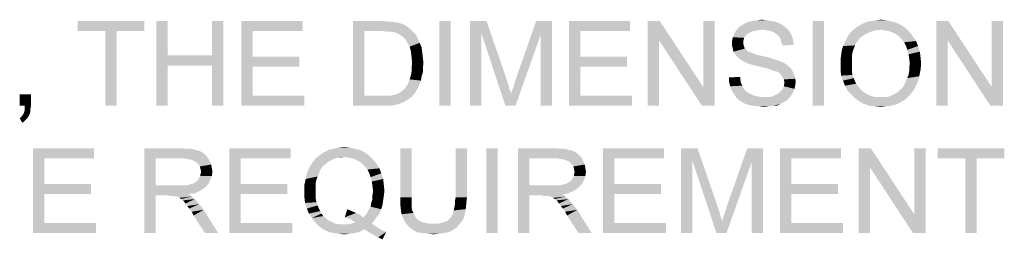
# Model space of a CAD drawing. Extents: x 0 to 500, y 0 to 353.
# Tile 16 of 18: x 446 to 474, y 284 to 290. Entities that reach past the tile are written whole.
import ezdxf

# ---------------------------------------------------------------- set-up
doc = ezdxf.new("R2010")
doc.units = 0
doc.header["$LTSCALE"] = 0.5
doc.layers.get('0').update_dxf_attribs({"linetype": 'CONTINUOUS'})

msp = doc.modelspace()

# ---------------------------------------------------------------- linework, layer by layer
at = {"color": 7, "linetype": 'Continuous'}
for points in [[(449.565, 290.128), (447.68, 289.843), (447.68, 290.128)], [(448.462, 289.843), (447.68, 289.843), (449.565, 290.128)], [(448.782, 289.843), (448.462, 289.843), (449.565, 290.128)], [(448.782, 289.843), (449.565, 290.128), (449.565, 289.843)], [(450.222, 290.128), (450.222, 289.15), (449.902, 287.728)], [(450.222, 290.128), (449.902, 287.728), (449.902, 290.128)], [(451.787, 290.128), (451.467, 289.15), (451.467, 290.128)], [(451.467, 288.865), (451.467, 289.15), (451.787, 290.128)], [(451.467, 287.728), (451.467, 288.865), (451.787, 290.128)], [(451.467, 287.728), (451.787, 290.128), (451.787, 287.728)], [(452.302, 290.128), (454.027, 290.128), (452.622, 289.843)], [(452.622, 289.843), (452.302, 287.728), (452.302, 290.128)], [(452.622, 289.843), (454.027, 290.128), (454.027, 289.843)], [(455.449, 290.128), (456.267, 290.128), (455.769, 289.843)], [(455.769, 289.843), (455.449, 287.728), (455.449, 290.128)], [(456.267, 290.128), (456.409, 290.11), (455.769, 289.843)], [(456.516, 290.11), (456.622, 290.092), (455.769, 289.843)], [(456.409, 290.11), (456.516, 290.11), (455.769, 289.843)], [(458.205, 290.128), (457.885, 287.728), (457.885, 290.128)], [(457.885, 287.728), (458.205, 290.128), (458.205, 287.728)], [(458.756, 290.128), (459.218, 290.128), (459.076, 289.772)], [(459.076, 289.772), (458.756, 287.728), (458.756, 290.128)], [(459.076, 289.772), (459.218, 290.128), (459.805, 288.421)], [(460.747, 289.737), (460.036, 288.457), (460.622, 290.128)], [(460.622, 290.128), (461.067, 290.128), (460.747, 289.737)], [(460.747, 287.728), (460.747, 289.737), (461.067, 290.128)], [(460.747, 287.728), (461.067, 290.128), (461.067, 287.728)], [(461.547, 290.128), (463.271, 290.128), (461.867, 289.843)], [(461.867, 289.843), (461.547, 287.728), (461.547, 290.128)], [(461.867, 289.843), (463.271, 290.128), (463.271, 289.843)], [(464.107, 290.128), (464.089, 289.577), (463.769, 287.728)], [(464.107, 290.128), (463.769, 287.728), (463.769, 290.128)], [(464.089, 289.577), (464.107, 290.128), (465.333, 288.261)], [(465.298, 287.728), (465.333, 288.261), (465.653, 290.128)], [(465.298, 287.728), (465.653, 290.128), (465.653, 287.728)], [(465.653, 290.128), (465.333, 288.261), (465.333, 290.128)], [(467.342, 290.11), (466.542, 290.074), (466.649, 290.11)], [(466.542, 290.074), (467.342, 290.11), (467.449, 290.074)], [(467.236, 290.128), (466.649, 290.11), (466.756, 290.128)], [(466.649, 290.11), (467.236, 290.128), (467.342, 290.11)], [(467.111, 290.145), (466.756, 290.128), (466.862, 290.145)], [(466.756, 290.128), (467.111, 290.145), (467.236, 290.128)], [(466.862, 290.145), (466.987, 290.163), (467.111, 290.145)], [(468.747, 290.128), (468.427, 287.728), (468.427, 290.128)], [(468.427, 287.728), (468.747, 290.128), (468.747, 287.728)], [(470.649, 290.11), (469.885, 290.074), (469.991, 290.11)], [(469.885, 290.074), (470.649, 290.11), (470.791, 290.074)], [(469.991, 290.11), (470.098, 290.128), (470.507, 290.145)], [(469.991, 290.11), (470.507, 290.145), (470.649, 290.11)], [(470.507, 290.145), (470.098, 290.128), (470.222, 290.145)], [(470.222, 290.145), (470.347, 290.163), (470.507, 290.145)], [(472.249, 290.128), (472.231, 289.577), (471.911, 287.728)], [(472.249, 290.128), (471.911, 287.728), (471.911, 290.128)], [(472.231, 289.577), (472.249, 290.128), (473.476, 288.261)], [(473.44, 287.728), (473.476, 288.261), (473.796, 290.128)], [(473.44, 287.728), (473.796, 290.128), (473.796, 287.728)], [(473.796, 290.128), (473.476, 288.261), (473.476, 290.128)], [(448.782, 289.843), (448.462, 287.728), (448.462, 289.843)], [(448.462, 287.728), (448.782, 289.843), (448.782, 287.728)], [(452.622, 289.843), (452.622, 289.114), (452.302, 287.728)], [(455.769, 289.843), (455.769, 288.012), (455.449, 287.728)], [(456.693, 290.092), (456.8, 290.057), (455.769, 289.843)], [(456.622, 290.092), (456.693, 290.092), (455.769, 289.843)], [(456.8, 290.057), (456.889, 290.021), (455.769, 289.843)], [(456.889, 290.021), (456.978, 289.968), (455.769, 289.843)], [(456.978, 289.968), (457.049, 289.914), (455.769, 289.843)], [(456.267, 289.843), (455.769, 289.843), (457.049, 289.914)], [(456.409, 289.825), (456.267, 289.843), (457.049, 289.914)], [(456.516, 289.825), (456.409, 289.825), (457.049, 289.914)], [(456.516, 289.825), (457.049, 289.914), (457.138, 289.825)], [(457.138, 289.825), (456.605, 289.808), (456.516, 289.825)], [(456.676, 289.79), (456.605, 289.808), (457.138, 289.825)], [(456.765, 289.737), (456.676, 289.79), (457.138, 289.825)], [(456.765, 289.737), (457.138, 289.825), (457.227, 289.737)], [(461.867, 289.843), (461.867, 289.114), (461.547, 287.728)], [(466.667, 289.808), (466.205, 289.754), (466.24, 289.825)], [(467.005, 289.879), (466.24, 289.825), (466.311, 289.914)], [(467.005, 289.879), (466.862, 289.861), (466.24, 289.825)], [(466.862, 289.861), (466.756, 289.843), (466.24, 289.825)], [(466.24, 289.825), (466.756, 289.843), (466.667, 289.808)], [(467.627, 289.968), (466.311, 289.914), (466.365, 289.968)], [(466.311, 289.914), (467.627, 289.968), (467.716, 289.897)], [(466.311, 289.914), (467.716, 289.897), (467.005, 289.879)], [(467.556, 290.021), (466.365, 289.968), (466.453, 290.021)], [(466.365, 289.968), (467.556, 290.021), (467.627, 289.968)], [(467.449, 290.074), (466.453, 290.021), (466.542, 290.074)], [(466.453, 290.021), (467.449, 290.074), (467.556, 290.021)], [(467.129, 289.861), (467.005, 289.879), (467.716, 289.897)], [(467.236, 289.843), (467.129, 289.861), (467.716, 289.897)], [(467.236, 289.843), (467.716, 289.897), (467.769, 289.825)], [(467.769, 289.825), (467.325, 289.808), (467.236, 289.843)], [(467.396, 289.754), (467.325, 289.808), (467.769, 289.825)], [(467.396, 289.754), (467.769, 289.825), (467.822, 289.737)], [(470.027, 289.808), (469.44, 289.737), (469.511, 289.825)], [(470.347, 289.879), (469.511, 289.825), (469.6, 289.897)], [(470.347, 289.879), (470.187, 289.861), (469.511, 289.825)], [(469.511, 289.825), (470.187, 289.861), (470.027, 289.808)], [(471.058, 289.914), (469.6, 289.897), (469.689, 289.968)], [(470.347, 289.879), (469.6, 289.897), (471.058, 289.914)], [(470.933, 290.003), (469.689, 289.968), (469.778, 290.021)], [(469.689, 289.968), (470.933, 290.003), (471.058, 289.914)], [(470.791, 290.074), (469.778, 290.021), (469.885, 290.074)], [(469.778, 290.021), (470.791, 290.074), (470.933, 290.003)], [(470.453, 289.861), (470.347, 289.879), (471.058, 289.914)], [(470.56, 289.843), (470.453, 289.861), (471.058, 289.914)], [(470.667, 289.808), (470.56, 289.843), (471.058, 289.914)], [(470.667, 289.808), (471.058, 289.914), (471.165, 289.808)], [(457.227, 289.737), (456.853, 289.683), (456.765, 289.737)], [(456.853, 289.683), (457.227, 289.737), (457.28, 289.63)], [(457.28, 289.63), (456.925, 289.612), (456.853, 289.683)], [(456.978, 289.523), (456.925, 289.612), (457.28, 289.63)], [(456.978, 289.523), (457.28, 289.63), (457.333, 289.505)], [(458.756, 287.728), (459.076, 289.772), (459.076, 287.728)], [(459.805, 288.421), (459.751, 287.728), (459.076, 289.772)], [(459.751, 287.728), (459.911, 288.065), (460.747, 289.737)], [(459.751, 287.728), (460.747, 289.737), (460.036, 287.728)], [(459.911, 288.065), (459.929, 288.137), (460.747, 289.737)], [(459.929, 288.137), (459.965, 288.225), (460.747, 289.737)], [(459.965, 288.225), (460, 288.332), (460.747, 289.737)], [(460, 288.332), (460.036, 288.457), (460.747, 289.737)], [(463.769, 287.728), (464.089, 289.577), (464.089, 287.728)], [(465.333, 288.261), (465.298, 287.728), (464.089, 289.577)], [(466.489, 289.648), (466.151, 289.577), (466.169, 289.665)], [(466.151, 289.577), (466.489, 289.648), (466.471, 289.577)], [(466.471, 289.577), (466.471, 289.505), (466.151, 289.488)], [(466.471, 289.577), (466.151, 289.488), (466.151, 289.577)], [(466.542, 289.719), (466.169, 289.665), (466.205, 289.754)], [(466.169, 289.665), (466.542, 289.719), (466.489, 289.648)], [(466.667, 289.808), (466.596, 289.772), (466.205, 289.754)], [(466.205, 289.754), (466.596, 289.772), (466.542, 289.719)], [(467.822, 289.737), (467.467, 289.701), (467.396, 289.754)], [(467.467, 289.701), (467.822, 289.737), (467.858, 289.648)], [(467.858, 289.648), (467.52, 289.612), (467.467, 289.701)], [(467.52, 289.612), (467.858, 289.648), (467.876, 289.541)], [(467.876, 289.541), (467.538, 289.523), (467.52, 289.612)], [(467.538, 289.523), (467.876, 289.541), (467.893, 289.452)], [(469.707, 289.577), (469.333, 289.523), (469.387, 289.63)], [(469.333, 289.523), (469.707, 289.577), (469.653, 289.505)], [(469.885, 289.737), (469.76, 289.648), (469.387, 289.63)], [(469.885, 289.737), (469.387, 289.63), (469.44, 289.737)], [(469.387, 289.63), (469.76, 289.648), (469.707, 289.577)], [(469.44, 289.737), (470.027, 289.808), (469.885, 289.737)], [(471.165, 289.808), (470.773, 289.754), (470.667, 289.808)], [(470.862, 289.683), (470.773, 289.754), (471.165, 289.808)], [(470.862, 289.683), (471.165, 289.808), (471.253, 289.683)], [(471.253, 289.683), (470.933, 289.612), (470.862, 289.683)], [(470.933, 289.612), (471.253, 289.683), (471.342, 289.559)], [(471.342, 289.559), (471.005, 289.523), (470.933, 289.612)], [(471.058, 289.417), (471.005, 289.523), (471.342, 289.559)], [(471.058, 289.417), (471.342, 289.559), (471.396, 289.417)], [(471.911, 287.728), (472.231, 289.577), (472.231, 287.728)], [(473.476, 288.261), (473.44, 287.728), (472.231, 289.577)], [(457.333, 289.505), (457.049, 289.399), (456.978, 289.523)], [(457.049, 289.399), (457.333, 289.505), (457.387, 289.381)], [(457.387, 289.381), (457.085, 289.274), (457.049, 289.399)], [(457.085, 289.274), (457.387, 289.381), (457.405, 289.239)], [(457.405, 289.239), (457.102, 289.114), (457.085, 289.274)], [(466.151, 289.488), (466.471, 289.505), (466.471, 289.452)], [(466.471, 289.452), (466.151, 289.417), (466.151, 289.488)], [(466.151, 289.417), (466.471, 289.452), (466.489, 289.399)], [(466.489, 289.399), (466.169, 289.345), (466.151, 289.417)], [(466.169, 289.345), (466.489, 289.399), (466.507, 289.345)], [(466.507, 289.345), (466.187, 289.257), (466.169, 289.345)], [(466.507, 289.345), (466.56, 289.31), (466.187, 289.257)], [(466.56, 289.31), (466.578, 289.274), (466.187, 289.257)], [(466.187, 289.257), (466.578, 289.274), (466.613, 289.257)], [(467.893, 289.452), (467.573, 289.434), (467.538, 289.523)], [(469.547, 289.239), (469.227, 289.168), (469.245, 289.292)], [(469.582, 289.345), (469.245, 289.292), (469.28, 289.417)], [(469.245, 289.292), (469.582, 289.345), (469.547, 289.239)], [(469.653, 289.505), (469.28, 289.417), (469.333, 289.523)], [(469.653, 289.505), (469.618, 289.434), (469.28, 289.417)], [(469.28, 289.417), (469.618, 289.434), (469.582, 289.345)], [(471.396, 289.417), (471.093, 289.31), (471.058, 289.417)], [(471.093, 289.31), (471.396, 289.417), (471.449, 289.257)], [(471.449, 289.257), (471.129, 289.185), (471.093, 289.31)], [(450.222, 289.15), (450.222, 288.865), (449.902, 287.728)], [(450.222, 289.15), (451.467, 289.15), (450.222, 288.865)], [(451.467, 288.865), (450.222, 288.865), (451.467, 289.15)], [(452.622, 289.114), (452.622, 288.83), (452.302, 287.728)], [(452.622, 288.83), (453.938, 289.114), (453.938, 288.83)], [(452.622, 289.114), (453.938, 289.114), (452.622, 288.83)], [(457.102, 289.114), (457.405, 289.239), (457.422, 289.097)], [(457.422, 289.097), (457.12, 288.937), (457.102, 289.114)], [(457.12, 288.937), (457.422, 289.097), (457.44, 288.937)], [(461.867, 289.114), (461.867, 288.83), (461.547, 287.728)], [(461.867, 288.83), (463.182, 289.114), (463.182, 288.83)], [(461.867, 289.114), (463.182, 289.114), (461.867, 288.83)], [(466.613, 289.257), (466.222, 289.203), (466.187, 289.257)], [(466.613, 289.257), (466.667, 289.239), (466.222, 289.203)], [(466.667, 289.239), (466.72, 289.221), (466.222, 289.203)], [(466.222, 289.203), (466.72, 289.221), (466.773, 289.203)], [(466.773, 289.203), (466.276, 289.132), (466.222, 289.203)], [(466.773, 289.203), (466.845, 289.168), (466.276, 289.132)], [(466.845, 289.168), (466.933, 289.15), (466.276, 289.132)], [(466.276, 289.132), (466.933, 289.15), (467.022, 289.132)], [(467.022, 289.132), (466.329, 289.079), (466.276, 289.132)], [(467.022, 289.132), (467.182, 289.097), (466.329, 289.079)], [(466.329, 289.079), (467.182, 289.097), (467.342, 289.043)], [(467.342, 289.043), (466.4, 289.025), (466.329, 289.079)], [(466.4, 289.025), (467.342, 289.043), (467.449, 289.008)], [(467.449, 289.008), (466.489, 288.972), (466.4, 289.025)], [(466.489, 288.972), (467.449, 289.008), (467.538, 288.972)], [(469.529, 289.132), (469.209, 289.025), (469.227, 289.168)], [(469.209, 289.025), (469.529, 289.132), (469.529, 289.008)], [(469.529, 289.008), (469.209, 288.883), (469.209, 289.025)], [(469.209, 288.883), (469.529, 289.008), (469.529, 288.883)], [(469.227, 289.168), (469.547, 289.239), (469.529, 289.132)], [(471.129, 289.185), (471.449, 289.257), (471.467, 289.097)], [(471.467, 289.097), (471.147, 289.061), (471.129, 289.185)], [(471.165, 288.919), (471.147, 289.061), (471.467, 289.097)], [(471.165, 288.919), (471.467, 289.097), (471.485, 288.919)], [(449.902, 287.728), (450.222, 288.865), (450.222, 287.728)], [(452.622, 288.83), (452.622, 288.012), (452.302, 287.728)], [(457.44, 288.937), (457.102, 288.812), (457.12, 288.937)], [(457.102, 288.812), (457.44, 288.937), (457.422, 288.794)], [(457.422, 288.794), (457.102, 288.688), (457.102, 288.812)], [(457.102, 288.688), (457.422, 288.794), (457.422, 288.67)], [(461.867, 288.83), (461.867, 288.012), (461.547, 287.728)], [(467.538, 288.972), (466.56, 288.937), (466.489, 288.972)], [(466.56, 288.937), (467.538, 288.972), (467.627, 288.937)], [(467.627, 288.937), (466.667, 288.901), (466.56, 288.937)], [(466.791, 288.865), (466.667, 288.901), (467.627, 288.937)], [(466.791, 288.865), (467.627, 288.937), (467.716, 288.865)], [(467.716, 288.865), (466.951, 288.83), (466.791, 288.865)], [(466.951, 288.83), (467.716, 288.865), (467.787, 288.812)], [(467.787, 288.812), (467.093, 288.794), (466.951, 288.83)], [(467.218, 288.759), (467.093, 288.794), (467.787, 288.812)], [(467.218, 288.759), (467.787, 288.812), (467.84, 288.741)], [(467.84, 288.741), (467.307, 288.723), (467.218, 288.759)], [(467.36, 288.705), (467.307, 288.723), (467.84, 288.741)], [(467.431, 288.688), (467.36, 288.705), (467.84, 288.741)], [(467.485, 288.652), (467.431, 288.688), (467.84, 288.741)], [(467.485, 288.652), (467.84, 288.741), (467.876, 288.652)], [(469.529, 288.883), (469.529, 288.777), (469.209, 288.741)], [(469.529, 288.883), (469.209, 288.741), (469.209, 288.883)], [(469.209, 288.741), (469.529, 288.777), (469.529, 288.688)], [(469.529, 288.688), (469.227, 288.581), (469.209, 288.741)], [(471.129, 288.599), (471.147, 288.705), (471.467, 288.741)], [(471.129, 288.599), (471.467, 288.741), (471.431, 288.563)], [(471.485, 288.919), (471.147, 288.812), (471.165, 288.919)], [(471.147, 288.812), (471.485, 288.919), (471.467, 288.741)], [(471.467, 288.741), (471.147, 288.705), (471.147, 288.812)], [(457.369, 288.439), (457.013, 288.385), (457.049, 288.474)], [(457.013, 288.385), (457.369, 288.439), (457.333, 288.35)], [(457.387, 288.563), (457.049, 288.474), (457.085, 288.581)], [(457.049, 288.474), (457.387, 288.563), (457.369, 288.439)], [(457.422, 288.67), (457.085, 288.581), (457.102, 288.688)], [(457.085, 288.581), (457.422, 288.67), (457.387, 288.563)], [(466.062, 288.528), (466.382, 288.545), (466.382, 288.457)], [(466.382, 288.457), (466.062, 288.403), (466.062, 288.528)], [(466.062, 288.403), (466.382, 288.457), (466.4, 288.368)], [(467.876, 288.652), (467.52, 288.617), (467.485, 288.652)], [(467.52, 288.617), (467.876, 288.652), (467.911, 288.581)], [(467.911, 288.581), (467.556, 288.563), (467.52, 288.617)], [(467.556, 288.563), (467.911, 288.581), (467.929, 288.492)], [(467.929, 288.492), (467.609, 288.474), (467.556, 288.563)], [(467.609, 288.474), (467.929, 288.492), (467.947, 288.403)], [(467.947, 288.403), (467.627, 288.385), (467.609, 288.474)], [(469.529, 288.688), (469.547, 288.599), (469.227, 288.581)], [(469.227, 288.581), (469.547, 288.599), (469.582, 288.51)], [(469.582, 288.51), (469.28, 288.439), (469.227, 288.581)], [(469.28, 288.439), (469.582, 288.51), (469.618, 288.421)], [(469.618, 288.421), (469.333, 288.297), (469.28, 288.439)], [(471.396, 288.421), (471.022, 288.35), (471.058, 288.439)], [(471.058, 288.439), (471.093, 288.51), (471.431, 288.563)], [(471.058, 288.439), (471.431, 288.563), (471.396, 288.421)], [(471.431, 288.563), (471.093, 288.51), (471.129, 288.599)], [(456.782, 288.101), (456.818, 288.137), (457.245, 288.172)], [(456.782, 288.101), (457.245, 288.172), (457.209, 288.101)], [(457.245, 288.172), (456.818, 288.137), (456.871, 288.172)], [(456.871, 288.172), (456.925, 288.225), (457.298, 288.261)], [(456.871, 288.172), (457.298, 288.261), (457.245, 288.172)], [(457.298, 288.261), (456.925, 288.225), (456.978, 288.297)], [(457.333, 288.35), (456.978, 288.297), (457.013, 288.385)], [(456.978, 288.297), (457.333, 288.35), (457.298, 288.261)], [(459.805, 288.421), (459.84, 288.314), (459.751, 287.728)], [(459.84, 288.314), (459.858, 288.225), (459.751, 287.728)], [(459.858, 288.225), (459.893, 288.137), (459.751, 287.728)], [(466.4, 288.368), (466.098, 288.279), (466.062, 288.403)], [(466.4, 288.368), (466.436, 288.297), (466.098, 288.279)], [(466.098, 288.279), (466.436, 288.297), (466.471, 288.225)], [(466.471, 288.225), (466.133, 288.172), (466.098, 288.279)], [(466.133, 288.172), (466.471, 288.225), (466.507, 288.172)], [(466.507, 288.172), (466.187, 288.083), (466.133, 288.172)], [(466.507, 288.172), (466.56, 288.119), (466.187, 288.083)], [(467.52, 288.137), (467.556, 288.172), (467.911, 288.208)], [(467.52, 288.137), (467.911, 288.208), (467.876, 288.119)], [(467.911, 288.208), (467.556, 288.172), (467.609, 288.279)], [(467.929, 288.297), (467.609, 288.279), (467.627, 288.385)], [(467.609, 288.279), (467.929, 288.297), (467.911, 288.208)], [(467.627, 288.385), (467.947, 288.403), (467.929, 288.297)], [(469.618, 288.421), (469.653, 288.35), (469.333, 288.297)], [(469.333, 288.297), (469.653, 288.35), (469.707, 288.279)], [(469.707, 288.279), (469.405, 288.154), (469.333, 288.297)], [(469.707, 288.279), (469.76, 288.208), (469.405, 288.154)], [(469.405, 288.154), (469.76, 288.208), (469.813, 288.154)], [(469.813, 288.154), (469.511, 288.048), (469.405, 288.154)], [(469.813, 288.154), (469.885, 288.101), (469.511, 288.048)], [(471.253, 288.137), (470.809, 288.101), (470.862, 288.154)], [(470.862, 288.154), (470.933, 288.208), (471.325, 288.261)], [(470.862, 288.154), (471.325, 288.261), (471.253, 288.137)], [(471.325, 288.261), (470.933, 288.208), (470.987, 288.279)], [(470.987, 288.279), (471.022, 288.35), (471.396, 288.421)], [(470.987, 288.279), (471.396, 288.421), (471.325, 288.261)], [(446.365, 288.048), (446.045, 287.728), (446.045, 288.048)], [(446.187, 287.728), (446.045, 287.728), (446.365, 288.048)], [(446.187, 287.728), (446.365, 288.048), (446.365, 287.728)], [(452.622, 288.012), (454.08, 288.012), (452.302, 287.728)], [(452.302, 287.728), (454.08, 288.012), (454.08, 287.728)], [(456.498, 288.012), (457.102, 287.977), (455.449, 287.728)], [(456.391, 288.012), (456.498, 288.012), (455.449, 287.728)], [(456.285, 288.012), (456.391, 288.012), (455.449, 287.728)], [(455.769, 288.012), (456.285, 288.012), (455.449, 287.728)], [(457.102, 287.977), (456.978, 287.888), (455.449, 287.728)], [(456.978, 287.888), (456.853, 287.817), (455.449, 287.728)], [(456.498, 288.012), (456.587, 288.03), (457.209, 288.101)], [(456.498, 288.012), (457.209, 288.101), (457.102, 287.977)], [(456.587, 288.03), (456.658, 288.048), (457.209, 288.101)], [(456.658, 288.048), (456.711, 288.065), (457.209, 288.101)], [(457.209, 288.101), (456.711, 288.065), (456.782, 288.101)], [(459.893, 288.137), (459.911, 288.065), (459.751, 287.728)], [(461.867, 288.012), (463.325, 288.012), (461.547, 287.728)], [(461.547, 287.728), (463.325, 288.012), (463.325, 287.728)], [(466.187, 288.083), (466.56, 288.119), (466.631, 288.083)], [(466.631, 288.083), (466.258, 287.977), (466.187, 288.083)], [(466.631, 288.083), (466.702, 288.048), (466.258, 287.977)], [(466.702, 288.048), (466.773, 288.012), (466.258, 287.977)], [(466.773, 288.012), (466.862, 287.994), (466.258, 287.977)], [(466.258, 287.977), (466.862, 287.994), (466.951, 287.977)], [(466.951, 287.977), (466.329, 287.905), (466.258, 287.977)], [(467.218, 287.977), (467.769, 287.959), (466.329, 287.905)], [(467.129, 287.977), (467.218, 287.977), (466.329, 287.905)], [(467.058, 287.977), (467.129, 287.977), (466.329, 287.905)], [(466.951, 287.977), (467.058, 287.977), (466.329, 287.905)], [(466.329, 287.905), (467.769, 287.959), (467.698, 287.888)], [(467.698, 287.888), (466.418, 287.834), (466.329, 287.905)], [(466.418, 287.834), (467.698, 287.888), (467.609, 287.834)], [(467.218, 287.977), (467.289, 287.994), (467.822, 288.03)], [(467.218, 287.977), (467.822, 288.03), (467.769, 287.959)], [(467.822, 288.03), (467.289, 287.994), (467.36, 288.03)], [(467.36, 288.03), (467.413, 288.048), (467.876, 288.119)], [(467.36, 288.03), (467.876, 288.119), (467.822, 288.03)], [(467.413, 288.048), (467.467, 288.083), (467.876, 288.119)], [(467.876, 288.119), (467.467, 288.083), (467.52, 288.137)], [(469.885, 288.101), (469.938, 288.065), (469.511, 288.048)], [(469.511, 288.048), (469.938, 288.065), (470.009, 288.03)], [(470.009, 288.03), (469.618, 287.941), (469.511, 288.048)], [(470.009, 288.03), (470.098, 287.994), (469.618, 287.941)], [(470.098, 287.994), (470.169, 287.977), (469.618, 287.941)], [(470.418, 287.977), (470.507, 287.977), (469.618, 287.941)], [(470.329, 287.977), (470.418, 287.977), (469.618, 287.941)], [(470.258, 287.977), (470.329, 287.977), (469.618, 287.941)], [(470.169, 287.977), (470.258, 287.977), (469.618, 287.941)], [(471.04, 287.905), (469.618, 287.941), (470.507, 287.977)], [(471.04, 287.905), (469.742, 287.852), (469.618, 287.941)], [(469.742, 287.852), (471.04, 287.905), (470.916, 287.834)], [(470.507, 287.977), (470.596, 287.994), (471.147, 288.012)], [(470.507, 287.977), (471.147, 288.012), (471.04, 287.905)], [(471.147, 288.012), (470.596, 287.994), (470.667, 288.03)], [(470.667, 288.03), (470.738, 288.065), (471.253, 288.137)], [(470.667, 288.03), (471.253, 288.137), (471.147, 288.012)], [(470.738, 288.065), (470.809, 288.101), (471.253, 288.137)], [(446.347, 287.568), (446.169, 287.55), (446.187, 287.603)], [(446.365, 287.728), (446.187, 287.657), (446.187, 287.728)], [(446.187, 287.657), (446.365, 287.728), (446.347, 287.639)], [(446.347, 287.639), (446.187, 287.603), (446.187, 287.657)], [(446.187, 287.603), (446.347, 287.639), (446.347, 287.568)], [(456.853, 287.817), (456.693, 287.763), (455.449, 287.728)], [(456.302, 287.728), (455.449, 287.728), (456.693, 287.763)], [(456.302, 287.728), (456.693, 287.763), (456.516, 287.728)], [(467.609, 287.834), (466.525, 287.781), (466.418, 287.834)], [(466.525, 287.781), (467.609, 287.834), (467.52, 287.781)], [(467.52, 287.781), (466.631, 287.745), (466.525, 287.781)], [(466.773, 287.728), (466.631, 287.745), (467.52, 287.781)], [(467.307, 287.728), (466.773, 287.728), (467.52, 287.781)], [(467.307, 287.728), (466.916, 287.71), (466.773, 287.728)], [(466.916, 287.71), (467.307, 287.728), (467.182, 287.71)], [(467.182, 287.71), (467.058, 287.692), (466.916, 287.71)], [(467.307, 287.728), (467.52, 287.781), (467.413, 287.728)], [(470.916, 287.834), (469.867, 287.781), (469.742, 287.852)], [(469.867, 287.781), (470.916, 287.834), (470.773, 287.763)], [(470.773, 287.763), (470.027, 287.728), (469.867, 287.781)], [(470.027, 287.728), (470.773, 287.763), (470.631, 287.728)], [(470.631, 287.728), (470.169, 287.71), (470.027, 287.728)], [(470.169, 287.71), (470.631, 287.728), (470.489, 287.71)], [(470.489, 287.71), (470.347, 287.692), (470.169, 287.71)], [(446.293, 287.425), (446.045, 287.372), (446.098, 287.425)], [(446.045, 287.372), (446.293, 287.425), (446.258, 287.372)], [(446.258, 287.372), (446.116, 287.248), (446.045, 287.372)], [(446.329, 287.497), (446.098, 287.425), (446.151, 287.497)], [(446.098, 287.425), (446.329, 287.497), (446.293, 287.425)], [(446.258, 287.372), (446.222, 287.337), (446.116, 287.248)], [(446.222, 287.337), (446.169, 287.283), (446.116, 287.248)], [(446.151, 287.497), (446.169, 287.55), (446.347, 287.568)], [(446.151, 287.497), (446.347, 287.568), (446.329, 287.497)], [(446.418, 286.528), (448.142, 286.528), (446.738, 286.243)], [(446.738, 286.243), (446.418, 284.128), (446.418, 286.528)], [(446.738, 286.243), (448.142, 286.528), (448.142, 286.243)], [(449.565, 286.528), (450.613, 286.528), (449.885, 286.243)], [(449.885, 286.243), (449.565, 284.128), (449.565, 286.528)], [(450.613, 286.528), (450.773, 286.51), (449.885, 286.243)], [(450.898, 286.51), (451.022, 286.474), (449.885, 286.243)], [(450.773, 286.51), (450.898, 286.51), (449.885, 286.243)], [(451.965, 286.528), (453.689, 286.528), (452.285, 286.243)], [(452.285, 286.243), (451.965, 284.128), (451.965, 286.528)], [(452.285, 286.243), (453.689, 286.528), (453.689, 286.243)], [(455.52, 286.51), (454.756, 286.474), (454.898, 286.51)], [(454.756, 286.474), (455.52, 286.51), (455.662, 286.474)], [(455.36, 286.545), (454.898, 286.51), (455.04, 286.545)], [(454.898, 286.51), (455.36, 286.545), (455.52, 286.51)], [(455.04, 286.545), (455.2, 286.563), (455.36, 286.545)], [(457.102, 286.528), (456.782, 285.141), (456.782, 286.528)], [(456.782, 285.141), (457.102, 286.528), (457.102, 285.141)], [(458.667, 286.528), (458.347, 285.141), (458.347, 286.528)], [(458.347, 285.141), (458.667, 286.528), (458.667, 285.141)], [(459.538, 286.528), (459.218, 284.128), (459.218, 286.528)], [(459.218, 284.128), (459.538, 286.528), (459.538, 284.128)], [(460.107, 286.528), (461.156, 286.528), (460.427, 286.243)], [(460.427, 286.243), (460.107, 284.128), (460.107, 286.528)], [(461.156, 286.528), (461.316, 286.51), (460.427, 286.243)], [(461.44, 286.51), (461.565, 286.474), (460.427, 286.243)], [(461.316, 286.51), (461.44, 286.51), (460.427, 286.243)], [(462.507, 286.528), (464.231, 286.528), (462.827, 286.243)], [(462.827, 286.243), (462.507, 284.128), (462.507, 286.528)], [(462.827, 286.243), (464.231, 286.528), (464.231, 286.243)], [(464.711, 286.528), (465.173, 286.528), (465.031, 286.172)], [(465.031, 286.172), (464.711, 284.128), (464.711, 286.528)], [(465.031, 286.172), (465.173, 286.528), (465.76, 284.821)], [(466.702, 286.137), (465.991, 284.857), (466.578, 286.528)], [(466.578, 286.528), (467.022, 286.528), (466.702, 286.137)], [(466.702, 284.128), (466.702, 286.137), (467.022, 286.528)], [(466.702, 284.128), (467.022, 286.528), (467.022, 284.128)], [(467.502, 286.528), (469.227, 286.528), (467.822, 286.243)], [(467.822, 286.243), (467.502, 284.128), (467.502, 286.528)], [(467.822, 286.243), (469.227, 286.528), (469.227, 286.243)], [(470.062, 286.528), (470.045, 285.977), (469.725, 284.128)], [(470.062, 286.528), (469.725, 284.128), (469.725, 286.528)], [(470.045, 285.977), (470.062, 286.528), (471.289, 284.661)], [(471.253, 284.128), (471.289, 284.661), (471.609, 286.528)], [(471.253, 284.128), (471.609, 286.528), (471.609, 284.128)], [(471.609, 286.528), (471.289, 284.661), (471.289, 286.528)], [(473.831, 286.528), (471.947, 286.243), (471.947, 286.528)], [(472.729, 286.243), (471.947, 286.243), (473.831, 286.528)], [(473.049, 286.243), (472.729, 286.243), (473.831, 286.528)], [(473.049, 286.243), (473.831, 286.528), (473.831, 286.243)], [(446.738, 286.243), (446.738, 285.514), (446.418, 284.128)], [(449.885, 286.243), (449.885, 285.479), (449.565, 284.128)], [(451.022, 286.474), (451.111, 286.457), (449.885, 286.243)], [(451.111, 286.457), (451.182, 286.421), (449.885, 286.243)], [(451.182, 286.421), (451.253, 286.368), (449.885, 286.243)], [(451.253, 286.368), (451.325, 286.297), (449.885, 286.243)], [(450.631, 286.243), (449.885, 286.243), (451.325, 286.297)], [(450.756, 286.225), (450.631, 286.243), (451.325, 286.297)], [(450.756, 286.225), (451.325, 286.297), (451.378, 286.225)], [(451.378, 286.225), (450.862, 286.208), (450.756, 286.225)], [(450.951, 286.172), (450.862, 286.208), (451.378, 286.225)], [(451.022, 286.137), (450.951, 286.172), (451.378, 286.225)], [(451.022, 286.137), (451.378, 286.225), (451.413, 286.137)], [(452.285, 286.243), (452.285, 285.514), (451.965, 284.128)], [(454.88, 286.208), (454.293, 286.101), (454.382, 286.225)], [(454.88, 286.208), (454.809, 286.172), (454.293, 286.101)], [(455.2, 286.279), (454.382, 286.225), (454.489, 286.314)], [(455.2, 286.279), (455.04, 286.261), (454.382, 286.225)], [(455.04, 286.261), (454.951, 286.243), (454.382, 286.225)], [(454.382, 286.225), (454.951, 286.243), (454.88, 286.208)], [(455.787, 286.403), (454.489, 286.314), (454.613, 286.403)], [(454.489, 286.314), (455.787, 286.403), (455.911, 286.314)], [(454.489, 286.314), (455.911, 286.314), (455.2, 286.279)], [(455.662, 286.474), (454.613, 286.403), (454.756, 286.474)], [(454.613, 286.403), (455.662, 286.474), (455.787, 286.403)], [(455.04, 286.261), (455.2, 286.279), (455.111, 286.261)], [(455.325, 286.261), (455.2, 286.279), (455.911, 286.314)], [(455.431, 286.243), (455.325, 286.261), (455.911, 286.314)], [(455.52, 286.208), (455.431, 286.243), (455.911, 286.314)], [(455.52, 286.208), (455.911, 286.314), (456.018, 286.208)], [(456.018, 286.208), (455.627, 286.154), (455.52, 286.208)], [(455.627, 286.154), (456.018, 286.208), (456.107, 286.101)], [(460.427, 286.243), (460.427, 285.479), (460.107, 284.128)], [(461.565, 286.474), (461.653, 286.457), (460.427, 286.243)], [(461.653, 286.457), (461.725, 286.421), (460.427, 286.243)], [(461.725, 286.421), (461.796, 286.368), (460.427, 286.243)], [(461.796, 286.368), (461.867, 286.297), (460.427, 286.243)], [(461.173, 286.243), (460.427, 286.243), (461.867, 286.297)], [(461.298, 286.225), (461.173, 286.243), (461.867, 286.297)], [(461.298, 286.225), (461.867, 286.297), (461.92, 286.225)], [(461.92, 286.225), (461.405, 286.208), (461.298, 286.225)], [(461.493, 286.172), (461.405, 286.208), (461.92, 286.225)], [(461.565, 286.137), (461.493, 286.172), (461.92, 286.225)], [(461.565, 286.137), (461.92, 286.225), (461.956, 286.137)], [(462.827, 286.243), (462.827, 285.514), (462.507, 284.128)], [(467.822, 286.243), (467.822, 285.514), (467.502, 284.128)], [(473.049, 286.243), (472.729, 284.128), (472.729, 286.243)], [(472.729, 284.128), (473.049, 286.243), (473.049, 284.128)], [(451.413, 286.137), (451.093, 286.065), (451.022, 286.137)], [(451.093, 286.065), (451.413, 286.137), (451.449, 286.065)], [(451.449, 286.065), (451.129, 286.012), (451.093, 286.065)], [(451.129, 286.012), (451.449, 286.065), (451.467, 285.959)], [(451.467, 285.959), (451.147, 285.941), (451.129, 286.012)], [(451.147, 285.941), (451.467, 285.959), (451.485, 285.87)], [(451.485, 285.87), (451.165, 285.852), (451.147, 285.941)], [(454.525, 285.905), (454.151, 285.817), (454.205, 285.959)], [(454.685, 286.083), (454.205, 285.959), (454.293, 286.101)], [(454.685, 286.083), (454.613, 286.03), (454.205, 285.959)], [(454.613, 286.03), (454.56, 285.977), (454.205, 285.959)], [(454.205, 285.959), (454.56, 285.977), (454.525, 285.905)], [(454.809, 286.172), (454.738, 286.137), (454.293, 286.101)], [(454.293, 286.101), (454.738, 286.137), (454.685, 286.083)], [(456.107, 286.101), (455.716, 286.083), (455.627, 286.154)], [(455.787, 286.012), (455.716, 286.083), (456.107, 286.101)], [(455.787, 286.012), (456.107, 286.101), (456.196, 285.959)], [(456.196, 285.959), (455.858, 285.923), (455.787, 286.012)], [(455.911, 285.817), (455.858, 285.923), (456.196, 285.959)], [(455.911, 285.817), (456.196, 285.959), (456.249, 285.817)], [(461.956, 286.137), (461.636, 286.065), (461.565, 286.137)], [(461.636, 286.065), (461.956, 286.137), (461.991, 286.065)], [(461.991, 286.065), (461.671, 286.012), (461.636, 286.065)], [(461.671, 286.012), (461.991, 286.065), (462.009, 285.959)], [(462.009, 285.959), (461.689, 285.941), (461.671, 286.012)], [(461.689, 285.941), (462.009, 285.959), (462.027, 285.87)], [(462.027, 285.87), (461.707, 285.852), (461.689, 285.941)], [(464.711, 284.128), (465.031, 286.172), (465.031, 284.128)], [(465.76, 284.821), (465.707, 284.128), (465.031, 286.172)], [(465.707, 284.128), (465.867, 284.465), (466.702, 286.137)], [(465.707, 284.128), (466.702, 286.137), (465.991, 284.128)], [(465.867, 284.465), (465.885, 284.537), (466.702, 286.137)], [(465.885, 284.537), (465.92, 284.625), (466.702, 286.137)], [(465.92, 284.625), (465.956, 284.732), (466.702, 286.137)], [(465.956, 284.732), (465.991, 284.857), (466.702, 286.137)], [(469.725, 284.128), (470.045, 285.977), (470.045, 284.128)], [(471.289, 284.661), (471.253, 284.128), (470.045, 285.977)], [(451.431, 285.639), (451.058, 285.603), (451.093, 285.657)], [(451.093, 285.657), (451.111, 285.692), (451.467, 285.745)], [(451.093, 285.657), (451.467, 285.745), (451.431, 285.639)], [(451.467, 285.745), (451.111, 285.692), (451.147, 285.745)], [(451.147, 285.799), (451.165, 285.852), (451.485, 285.87)], [(451.147, 285.745), (451.147, 285.799), (451.485, 285.87)], [(451.147, 285.745), (451.485, 285.87), (451.467, 285.745)], [(454.418, 285.639), (454.08, 285.497), (454.116, 285.657)], [(454.489, 285.817), (454.453, 285.728), (454.116, 285.657)], [(454.489, 285.817), (454.116, 285.657), (454.151, 285.817)], [(454.116, 285.657), (454.453, 285.728), (454.418, 285.639)], [(454.151, 285.817), (454.525, 285.905), (454.489, 285.817)], [(456.249, 285.817), (455.947, 285.71), (455.911, 285.817)], [(455.947, 285.71), (456.249, 285.817), (456.302, 285.657)], [(456.302, 285.657), (455.982, 285.585), (455.947, 285.71)], [(455.982, 285.585), (456.302, 285.657), (456.32, 285.497)], [(461.973, 285.639), (461.6, 285.603), (461.636, 285.657)], [(461.636, 285.657), (461.653, 285.692), (462.009, 285.745)], [(461.636, 285.657), (462.009, 285.745), (461.973, 285.639)], [(462.009, 285.745), (461.653, 285.692), (461.689, 285.745)], [(461.689, 285.799), (461.707, 285.852), (462.027, 285.87)], [(461.689, 285.745), (461.689, 285.799), (462.027, 285.87)], [(461.689, 285.745), (462.027, 285.87), (462.009, 285.745)], [(446.738, 285.514), (446.738, 285.23), (446.418, 284.128)], [(446.738, 285.23), (448.053, 285.514), (448.053, 285.23)], [(446.738, 285.514), (448.053, 285.514), (446.738, 285.23)], [(449.885, 285.479), (449.885, 285.194), (449.565, 284.128)], [(450.756, 285.479), (451.307, 285.443), (449.885, 285.194)], [(450.667, 285.479), (450.756, 285.479), (449.885, 285.194)], [(450.56, 285.479), (450.667, 285.479), (449.885, 285.194)], [(449.885, 285.479), (450.56, 285.479), (449.885, 285.194)], [(451.307, 285.443), (451.218, 285.372), (449.885, 285.194)], [(451.218, 285.372), (451.093, 285.301), (449.885, 285.194)], [(450.756, 285.479), (450.827, 285.497), (451.378, 285.532)], [(450.756, 285.479), (451.378, 285.532), (451.307, 285.443)], [(450.827, 285.497), (450.898, 285.514), (451.378, 285.532)], [(451.378, 285.532), (450.898, 285.514), (450.951, 285.532)], [(450.951, 285.532), (451.005, 285.568), (451.431, 285.639)], [(450.951, 285.532), (451.431, 285.639), (451.378, 285.532)], [(451.005, 285.568), (451.058, 285.603), (451.431, 285.639)], [(452.285, 285.514), (452.285, 285.23), (451.965, 284.128)], [(452.285, 285.23), (453.6, 285.514), (453.6, 285.23)], [(452.285, 285.514), (453.6, 285.514), (452.285, 285.23)], [(454.418, 285.639), (454.4, 285.55), (454.08, 285.497)], [(454.08, 285.497), (454.4, 285.55), (454.4, 285.425)], [(454.4, 285.425), (454.08, 285.319), (454.08, 285.497)], [(454.08, 285.319), (454.4, 285.425), (454.4, 285.319)], [(456.32, 285.497), (456, 285.461), (455.982, 285.585)], [(456.018, 285.319), (456, 285.461), (456.32, 285.497)], [(456.018, 285.319), (456.32, 285.497), (456.338, 285.319)], [(460.427, 285.479), (460.427, 285.194), (460.107, 284.128)], [(461.298, 285.479), (461.849, 285.443), (460.427, 285.194)], [(461.209, 285.479), (461.298, 285.479), (460.427, 285.194)], [(461.102, 285.479), (461.209, 285.479), (460.427, 285.194)], [(460.427, 285.479), (461.102, 285.479), (460.427, 285.194)], [(461.849, 285.443), (461.76, 285.372), (460.427, 285.194)], [(461.76, 285.372), (461.636, 285.301), (460.427, 285.194)], [(461.298, 285.479), (461.369, 285.497), (461.92, 285.532)], [(461.298, 285.479), (461.92, 285.532), (461.849, 285.443)], [(461.369, 285.497), (461.44, 285.514), (461.92, 285.532)], [(461.92, 285.532), (461.44, 285.514), (461.493, 285.532)], [(461.493, 285.532), (461.547, 285.568), (461.973, 285.639)], [(461.493, 285.532), (461.973, 285.639), (461.92, 285.532)], [(461.547, 285.568), (461.6, 285.603), (461.973, 285.639)], [(462.827, 285.514), (462.827, 285.23), (462.507, 284.128)], [(462.827, 285.23), (464.142, 285.514), (464.142, 285.23)], [(462.827, 285.514), (464.142, 285.514), (462.827, 285.23)], [(467.822, 285.514), (467.822, 285.23), (467.502, 284.128)], [(467.822, 285.23), (469.138, 285.514), (469.138, 285.23)], [(467.822, 285.514), (469.138, 285.514), (467.822, 285.23)], [(446.738, 285.23), (446.738, 284.412), (446.418, 284.128)], [(449.565, 284.128), (449.885, 285.194), (449.885, 284.128)], [(451.093, 285.301), (450.969, 285.248), (449.885, 285.194)], [(450.969, 285.248), (450.809, 285.23), (449.885, 285.194)], [(450.24, 285.194), (449.885, 285.194), (450.809, 285.23)], [(450.293, 285.177), (450.24, 285.194), (450.809, 285.23)], [(450.347, 285.177), (450.293, 285.177), (450.809, 285.23)], [(450.382, 285.177), (450.347, 285.177), (450.809, 285.23)], [(450.418, 285.177), (450.382, 285.177), (450.809, 285.23)], [(450.489, 285.159), (450.418, 285.177), (450.809, 285.23)], [(450.489, 285.159), (450.809, 285.23), (450.898, 285.159)], [(450.898, 285.159), (450.56, 285.123), (450.489, 285.159)], [(450.596, 285.088), (450.56, 285.123), (450.898, 285.159)], [(450.596, 285.088), (450.898, 285.159), (450.987, 285.088)], [(452.285, 285.23), (452.285, 284.412), (451.965, 284.128)], [(454.4, 285.319), (454.4, 285.212), (454.08, 285.141)], [(454.4, 285.319), (454.08, 285.141), (454.08, 285.319)], [(454.08, 285.141), (454.4, 285.212), (454.4, 285.105)], [(454.4, 285.105), (454.098, 284.981), (454.08, 285.141)], [(454.4, 285.105), (454.418, 284.999), (454.098, 284.981)], [(456.338, 285.319), (456, 285.194), (456.018, 285.319)], [(456, 285.194), (456.338, 285.319), (456.32, 285.177)], [(456.32, 285.177), (456, 285.088), (456, 285.194)], [(456, 285.088), (456.32, 285.177), (456.302, 285.052)], [(457.102, 285.141), (457.102, 284.999), (456.782, 284.963)], [(457.102, 285.141), (456.782, 284.963), (456.782, 285.141)], [(458.667, 285.141), (458.329, 285.034), (458.347, 285.141)], [(458.329, 285.034), (458.667, 285.141), (458.649, 284.963)], [(460.107, 284.128), (460.427, 285.194), (460.427, 284.128)], [(461.636, 285.301), (461.511, 285.248), (460.427, 285.194)], [(461.511, 285.248), (461.351, 285.23), (460.427, 285.194)], [(460.782, 285.194), (460.427, 285.194), (461.351, 285.23)], [(460.836, 285.177), (460.782, 285.194), (461.351, 285.23)], [(460.889, 285.177), (460.836, 285.177), (461.351, 285.23)], [(460.925, 285.177), (460.889, 285.177), (461.351, 285.23)], [(460.96, 285.177), (460.925, 285.177), (461.351, 285.23)], [(461.031, 285.159), (460.96, 285.177), (461.351, 285.23)], [(461.031, 285.159), (461.351, 285.23), (461.44, 285.159)], [(461.44, 285.159), (461.102, 285.123), (461.031, 285.159)], [(461.138, 285.088), (461.102, 285.123), (461.44, 285.159)], [(461.138, 285.088), (461.44, 285.159), (461.529, 285.088)], [(462.827, 285.23), (462.827, 284.412), (462.507, 284.128)], [(467.822, 285.23), (467.822, 284.412), (467.502, 284.128)], [(450.987, 285.088), (450.649, 285.052), (450.596, 285.088)], [(450.685, 285.017), (450.649, 285.052), (450.987, 285.088)], [(450.72, 284.963), (450.685, 285.017), (450.987, 285.088)], [(450.72, 284.963), (450.987, 285.088), (451.111, 284.945)], [(451.111, 284.945), (450.773, 284.892), (450.72, 284.963)], [(450.827, 284.821), (450.773, 284.892), (451.111, 284.945)], [(450.827, 284.821), (451.111, 284.945), (451.236, 284.785)], [(451.236, 284.785), (450.898, 284.732), (450.827, 284.821)], [(454.098, 284.981), (454.418, 284.999), (454.453, 284.91)], [(454.453, 284.91), (454.151, 284.821), (454.098, 284.981)], [(454.151, 284.821), (454.453, 284.91), (454.489, 284.821)], [(454.489, 284.821), (454.205, 284.679), (454.151, 284.821)], [(454.489, 284.821), (454.525, 284.75), (454.205, 284.679)], [(456.249, 284.803), (455.893, 284.785), (455.947, 284.874)], [(456.285, 284.928), (455.947, 284.874), (455.965, 284.981)], [(455.947, 284.874), (456.285, 284.928), (456.249, 284.803)], [(456.302, 285.052), (455.965, 284.981), (456, 285.088)], [(455.965, 284.981), (456.302, 285.052), (456.285, 284.928)], [(456.782, 284.963), (457.102, 284.999), (457.102, 284.874)], [(457.102, 284.874), (456.8, 284.803), (456.782, 284.963)], [(456.8, 284.803), (457.102, 284.874), (457.12, 284.768)], [(458.631, 284.803), (458.293, 284.768), (458.311, 284.857)], [(458.311, 284.857), (458.329, 284.945), (458.649, 284.963)], [(458.311, 284.857), (458.649, 284.963), (458.631, 284.803)], [(458.649, 284.963), (458.329, 284.945), (458.329, 285.034)], [(461.529, 285.088), (461.191, 285.052), (461.138, 285.088)], [(461.227, 285.017), (461.191, 285.052), (461.529, 285.088)], [(461.262, 284.963), (461.227, 285.017), (461.529, 285.088)], [(461.262, 284.963), (461.529, 285.088), (461.653, 284.945)], [(461.653, 284.945), (461.316, 284.892), (461.262, 284.963)], [(461.369, 284.821), (461.316, 284.892), (461.653, 284.945)], [(461.369, 284.821), (461.653, 284.945), (461.778, 284.785)], [(461.778, 284.785), (461.44, 284.732), (461.369, 284.821)], [(465.76, 284.821), (465.796, 284.714), (465.707, 284.128)], [(450.951, 284.625), (450.898, 284.732), (451.236, 284.785)], [(451.271, 284.128), (450.951, 284.625), (451.236, 284.785)], [(451.271, 284.128), (451.236, 284.785), (451.645, 284.128)], [(454.205, 284.679), (454.525, 284.75), (454.56, 284.679)], [(454.56, 284.679), (454.293, 284.554), (454.205, 284.679)], [(454.56, 284.679), (454.613, 284.608), (454.293, 284.554)], [(454.293, 284.554), (454.613, 284.608), (454.685, 284.554)], [(454.685, 284.554), (454.382, 284.43), (454.293, 284.554)], [(454.685, 284.554), (454.738, 284.501), (454.382, 284.43)], [(455.413, 284.75), (455.218, 284.572), (455.289, 284.803)], [(455.413, 284.75), (455.538, 284.697), (455.218, 284.572)], [(455.538, 284.697), (455.645, 284.643), (455.218, 284.572)], [(455.218, 284.572), (455.645, 284.643), (455.733, 284.572)], [(455.733, 284.572), (455.378, 284.519), (455.218, 284.572)], [(455.378, 284.519), (455.733, 284.572), (456.125, 284.59)], [(455.378, 284.519), (456.125, 284.59), (456.053, 284.483)], [(456.125, 284.59), (455.733, 284.572), (455.805, 284.625)], [(456.196, 284.679), (455.805, 284.625), (455.858, 284.714)], [(455.805, 284.625), (456.196, 284.679), (456.125, 284.59)], [(455.858, 284.714), (455.893, 284.785), (456.249, 284.803)], [(455.858, 284.714), (456.249, 284.803), (456.196, 284.679)], [(457.12, 284.768), (456.818, 284.661), (456.8, 284.803)], [(457.12, 284.768), (457.156, 284.697), (456.818, 284.661)], [(456.818, 284.661), (457.156, 284.697), (457.191, 284.625)], [(457.191, 284.625), (456.871, 284.537), (456.818, 284.661)], [(457.191, 284.625), (457.227, 284.554), (456.871, 284.537)], [(456.871, 284.537), (457.227, 284.554), (457.28, 284.501)], [(457.28, 284.501), (456.925, 284.43), (456.871, 284.537)], [(458.098, 284.465), (458.187, 284.537), (458.578, 284.554)], [(458.098, 284.465), (458.578, 284.554), (458.525, 284.465)], [(458.578, 284.554), (458.187, 284.537), (458.222, 284.59)], [(458.222, 284.59), (458.258, 284.643), (458.613, 284.679)], [(458.222, 284.59), (458.613, 284.679), (458.578, 284.554)], [(458.613, 284.679), (458.258, 284.643), (458.276, 284.697)], [(458.276, 284.697), (458.293, 284.768), (458.631, 284.803)], [(458.276, 284.697), (458.631, 284.803), (458.613, 284.679)], [(461.493, 284.625), (461.44, 284.732), (461.778, 284.785)], [(461.813, 284.128), (461.493, 284.625), (461.778, 284.785)], [(461.813, 284.128), (461.778, 284.785), (462.187, 284.128)], [(465.796, 284.714), (465.813, 284.625), (465.707, 284.128)], [(465.813, 284.625), (465.849, 284.537), (465.707, 284.128)], [(465.849, 284.537), (465.867, 284.465), (465.707, 284.128)], [(446.738, 284.412), (448.196, 284.412), (446.418, 284.128)], [(446.418, 284.128), (448.196, 284.412), (448.196, 284.128)], [(452.285, 284.412), (453.742, 284.412), (451.965, 284.128)], [(451.965, 284.128), (453.742, 284.412), (453.742, 284.128)], [(454.738, 284.501), (454.809, 284.465), (454.382, 284.43)], [(454.382, 284.43), (454.809, 284.465), (454.88, 284.43)], [(454.88, 284.43), (454.489, 284.323), (454.382, 284.43)], [(454.88, 284.43), (454.951, 284.394), (454.489, 284.323)], [(454.951, 284.394), (455.04, 284.377), (454.489, 284.323)], [(454.489, 284.323), (455.36, 284.377), (455.982, 284.394)], [(454.489, 284.323), (455.982, 284.394), (456.089, 284.323)], [(455.289, 284.377), (455.36, 284.377), (454.489, 284.323)], [(455.2, 284.377), (455.289, 284.377), (454.489, 284.323)], [(455.111, 284.377), (455.2, 284.377), (454.489, 284.323)], [(455.04, 284.377), (455.111, 284.377), (454.489, 284.323)], [(456.089, 284.323), (454.613, 284.234), (454.489, 284.323)], [(456.089, 284.323), (456.196, 284.252), (454.613, 284.234)], [(455.982, 284.394), (455.36, 284.377), (455.449, 284.412)], [(456.053, 284.483), (455.52, 284.43), (455.378, 284.519)], [(455.449, 284.412), (455.52, 284.43), (456.053, 284.483)], [(455.449, 284.412), (456.053, 284.483), (455.982, 284.394)], [(457.28, 284.501), (457.351, 284.465), (456.925, 284.43)], [(456.925, 284.43), (457.351, 284.465), (457.422, 284.43)], [(457.422, 284.43), (456.996, 284.341), (456.925, 284.43)], [(457.422, 284.43), (457.511, 284.412), (456.996, 284.341)], [(457.511, 284.412), (457.6, 284.394), (456.996, 284.341)], [(457.849, 284.394), (458.453, 284.377), (456.996, 284.341)], [(457.689, 284.394), (457.849, 284.394), (456.996, 284.341)], [(457.6, 284.394), (457.689, 284.394), (456.996, 284.341)], [(456.996, 284.341), (458.453, 284.377), (458.382, 284.288)], [(458.382, 284.288), (457.067, 284.27), (456.996, 284.341)], [(457.067, 284.27), (458.382, 284.288), (458.276, 284.217)], [(458.276, 284.217), (457.173, 284.199), (457.067, 284.27)], [(457.849, 284.394), (457.991, 284.43), (458.525, 284.465)], [(457.849, 284.394), (458.525, 284.465), (458.453, 284.377)], [(458.525, 284.465), (457.991, 284.43), (458.098, 284.465)], [(462.827, 284.412), (464.285, 284.412), (462.507, 284.128)], [(462.507, 284.128), (464.285, 284.412), (464.285, 284.128)], [(467.822, 284.412), (469.28, 284.412), (467.502, 284.128)], [(467.502, 284.128), (469.28, 284.412), (469.28, 284.128)], [(455.769, 284.234), (454.613, 284.234), (456.196, 284.252)], [(455.769, 284.234), (454.756, 284.163), (454.613, 284.234)], [(454.756, 284.163), (455.769, 284.234), (455.645, 284.163)], [(455.645, 284.163), (454.898, 284.128), (454.756, 284.163)], [(454.898, 284.128), (455.645, 284.163), (455.502, 284.128)], [(455.502, 284.128), (455.04, 284.11), (454.898, 284.128)], [(455.04, 284.11), (455.502, 284.128), (455.36, 284.11)], [(455.36, 284.11), (455.2, 284.092), (455.04, 284.11)], [(455.769, 284.234), (456.196, 284.252), (456.285, 284.199)], [(456.285, 284.199), (455.911, 284.145), (455.769, 284.234)], [(456.285, 284.199), (456.391, 284.163), (455.911, 284.145)], [(456.036, 284.074), (455.911, 284.145), (456.391, 284.163)], [(456.16, 284.003), (456.036, 284.074), (456.391, 284.163)], [(456.16, 284.003), (456.391, 284.163), (456.285, 283.95)], [(457.173, 284.199), (458.276, 284.217), (458.169, 284.163)], [(458.169, 284.163), (457.28, 284.145), (457.173, 284.199)], [(457.422, 284.128), (457.28, 284.145), (458.169, 284.163)], [(457.422, 284.128), (458.169, 284.163), (458.027, 284.128)], [(458.027, 284.128), (457.565, 284.11), (457.422, 284.128)], [(457.565, 284.11), (458.027, 284.128), (457.885, 284.11)], [(457.885, 284.11), (457.725, 284.092), (457.565, 284.11)]]:
    msp.add_solid(points, dxfattribs=at)

doc.saveas('drawing.dxf')
